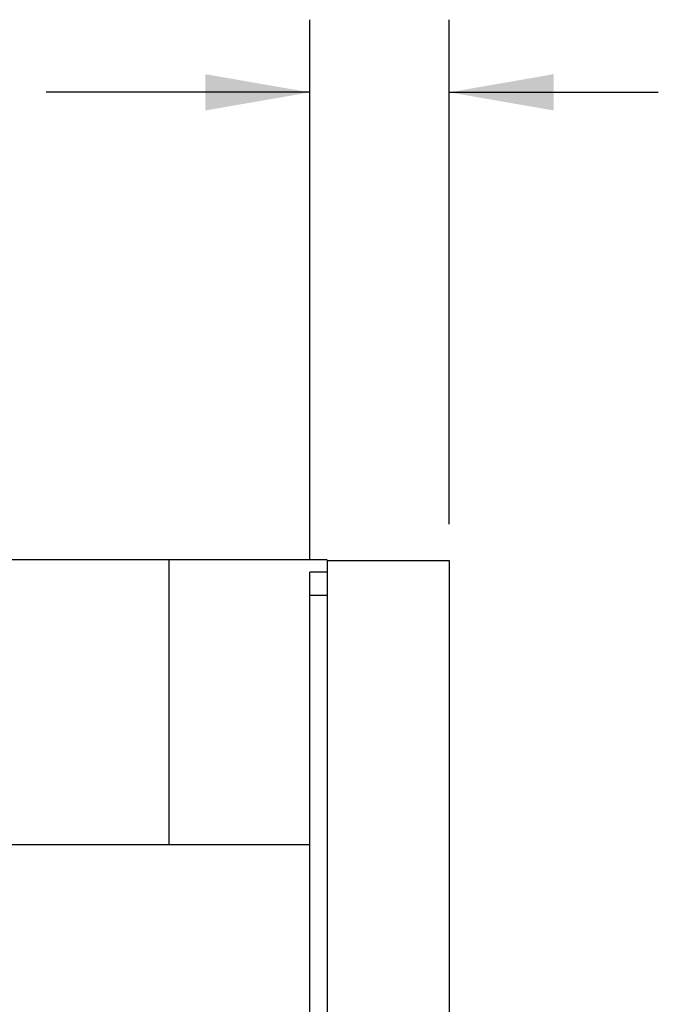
# Model space of a CAD drawing. Header units: inches. Extents: x 0 to 34, y 0 to 22.
# Tile 41 of 43: x 22.3 to 23.4, y 16.5 to 18.2. Entities that reach past the tile are written whole.
import ezdxf

# ---------------------------------------------------------------- set-up
doc = ezdxf.new("R2010")
doc.units = ezdxf.units.IN
doc.header["$LTSCALE"] = 1.87
doc.header["$MEASUREMENT"] = 0
doc.layers.get('0').update_dxf_attribs({"linetype": 'CONTINUOUS'})
doc.layers.add('DIMENSIONS', color=7, linetype='CONTINUOUS')
doc.styles.get("Standard").update_dxf_attribs({"font": 'txt', "width": 0.8})
doc.dimstyles.new('DIMSTYLE_1', dxfattribs={"dimtxt": 0.125, "dimasz": 0.18, "dimexe": 0.18, "dimexo": 0.0625, "dimgap": 0.09, "dimtad": 0, "dimtih": 1, "dimtoh": 1, "dimdec": 3, "dimlfac": 0.5, "dimzin": 4, "dimdsep": 46, "dimtxsty": 'STANDARD', "dimblk": '_FILLED', "dimblk1": '_FILLED', "dimblk2": '_FILLED', "dimcen": 0.09, "dimadec": 0, "dimazin": 0, "dimtp": 0.001, "dimtm": 0.001, "dimtfac": 1, "dimtdec": 3, "dimtofl": 0, "dimtmove": 0, "dimatfit": 3, "dimldrblk": '_FILLED', "dimfxl": 1, "dimtolj": 1, "dimtzin": 4, "dimarcsym": 0})

# ---------------------------------------------------------------- blocks, each defined once
blk = doc.blocks.new('_FILLED')
at = {"color": 0, "linetype": 'BYBLOCK'}
blk.add_solid([(0, 0), (-1, 0.1736), (-1, -0.1736)], dxfattribs=at)
blk = doc.blocks.new('*D0')
at = {"layer": 'DIMENSIONS', "color": 2, "linetype": 'CONTINUOUS'}
for p, q in [((22.773, 17.2725), (22.773, 18.201)), ((23.013, 17.3325), (23.013, 18.201)), ((22.773, 18.076), (22.3191, 18.076)), ((23.013, 18.076), (23.373, 18.076))]:
    blk.add_line(p, q, dxfattribs=at)
at = {"layer": 'DIMENSIONS', "color": 2, "linetype": 'CONTINUOUS', "xscale": 0.18, "yscale": 0.18, "zscale": 0.18}
blk.add_blockref('_FILLED', (22.773, 18.076), dxfattribs=at)
at = {"layer": 'DIMENSIONS', "color": 2, "linetype": 'CONTINUOUS', "xscale": 0.18, "yscale": 0.18, "zscale": 0.18, "rotation": 180}
blk.add_blockref('_FILLED', (23.013, 18.076), dxfattribs=at)
at = {"layer": 'DIMENSIONS', "color": 2, "linetype": 'CONTINUOUS', "width": 0.8}
for s, p in [('.120', (21.1316, 18.0135)), ('[', (21.6566, 18.0135)), ('3.05', (21.7566, 18.0135)), (']', (22.1566, 18.0135))]:
    blk.add_text(s, height=0.125, dxfattribs=at).set_placement(p)

msp = doc.modelspace()

# ---------------------------------------------------------------- linework, layer by layer
at = {"color": 7, "linetype": 'CONTINUOUS'}
for p, q in [((22.803, 17.271), (22.251, 17.271)), ((22.803, 17.27), (22.803, 7.142)), ((22.803, 17.27), (23.013, 17.27)), ((23.013, 17.27), (23.013, 7.142)), ((22.773, 7.162), (22.773, 17.25)), ((22.803, 17.25), (22.773, 17.25)), ((22.803, 17.21), (22.773, 17.21)), ((22.251, 16.781), (22.773, 16.781))]:
    msp.add_line(p, q, dxfattribs=at)
at = {"color": 3, "linetype": 'CONTINUOUS'}
for points, knots in [([(22.531, 17.026, 0.445), (22.531, 17.0305, 0.445), (22.531, 17.0397, 0.4447), (22.531, 17.0584, 0.4432), (22.531, 17.0825, 0.439), (22.531, 17.1118, 0.4302), (22.531, 17.1514, 0.4126), (22.531, 17.1978, 0.3792), (22.531, 17.2411, 0.3242), (22.531, 17.266, 0.2621), (22.531, 17.271, 0.2193), (22.531, 17.271, 0.2)], [0, 0, 0, 0, 0.035088, 0.071249, 0.146678, 0.226214, 0.309433, 0.484616, 0.666953, 0.84929, 1, 1, 1, 1]), ([(22.531, 16.781, 0.2), (22.531, 16.781, 0.2193), (22.531, 16.7861, 0.2621), (22.531, 16.8109, 0.3242), (22.531, 16.8543, 0.3792), (22.531, 16.9007, 0.4126), (22.531, 16.9403, 0.4302), (22.531, 16.9696, 0.439), (22.531, 16.9937, 0.4432), (22.531, 17.0124, 0.4447), (22.531, 17.0216, 0.445), (22.531, 17.026, 0.445)], [0, 0, 0, 0, 0.15071, 0.333047, 0.515384, 0.690567, 0.773786, 0.853322, 0.928751, 0.964912, 1, 1, 1, 1])]:
    msp.add_open_spline(points, degree=3, knots=knots, dxfattribs=at)

# ---------------------------------------------------------------- dimensions: what is measured, and where the dimension line sits
at = {"layer": 'DIMENSIONS', "color": 2, "linetype": 'CONTINUOUS'}
dim = msp.add_linear_dim(base=(22.773, 18.076), p1=(23.013, 17.3325), p2=(22.773, 17.2725), angle=180, dimstyle='DIMSTYLE_1', dxfattribs=at)
dim.commit()
dim.dimension.update_dxf_attribs({"geometry": '*D0', "text_midpoint": (21.6941, 18.076), "dimtype": 160})

doc.saveas('drawing.dxf')
